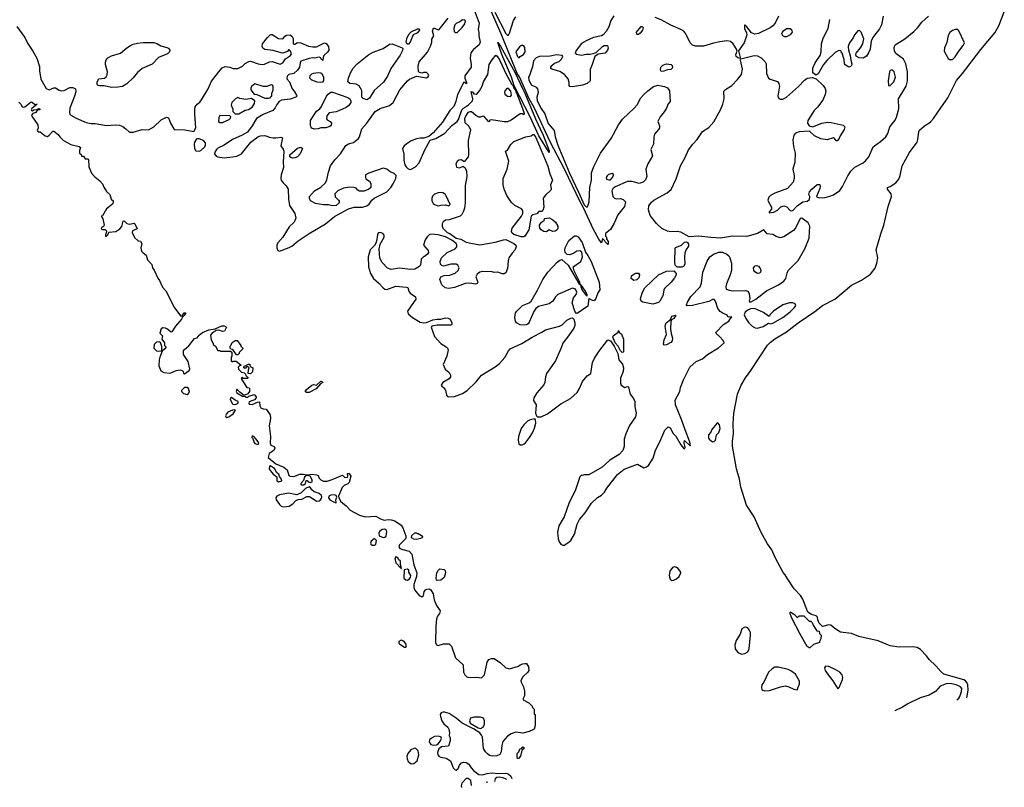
# Model space of a CAD drawing. Extents: x 2219101 to 2444320, y 201258 to 358766.
# Tile 66 of 256: x 2292008 to 2302919, y 213870 to 222372. Entities that reach past the tile are written whole.
import ezdxf

# ---------------------------------------------------------------- set-up
doc = ezdxf.new("R2010")
doc.units = 0

msp = doc.modelspace()

# ---------------------------------------------------------------- linework, layer by layer
at = {"layer": '0CON10XD'}
for points in [[(2297045, 222483), (2297098, 222335), (2297088, 222265), (2297097, 222235), (2297097, 222195), (2297110, 222125), (2297100, 222095), (2297037, 222043), (2297006, 222004), (2297000, 221945), (2297011, 221875), (2297010, 221845), (2296941, 221749), (2296941, 221725), (2296959, 221675), (2296958, 221662), (2296936, 221676), (2296925, 221677), (2296908, 221635), (2296858, 221545), (2296842, 221465), (2296820, 221410), (2296774, 221366), (2296693, 221237), (2296591, 221119), (2296542, 221078), (2296485, 221060), (2296445, 221061), (2296405, 221052), (2296337, 221025), (2296268, 220975), (2296248, 220945), (2296264, 220884), (2296266, 220815), (2296276, 220766), (2296291, 220741), (2296312, 220722), (2296334, 220714), (2296345, 220716), (2296395, 220744), (2296435, 220786), (2296499, 220931), (2296555, 221038), (2296618, 221055), (2296720, 221115), (2296795, 221199), (2296857, 221245), (2296870, 221265), (2296908, 221375), (2296925, 221393), (2296980, 221430), (2297025, 221472), (2297028, 221495), (2297012, 221578), (2297025, 221572), (2297042, 221552), (2297065, 221546), (2297075, 221549), (2297104, 221586), (2297133, 221637), (2297149, 221685), (2297194, 221766), (2297212, 221875), (2297245, 221929), (2297285, 221978), (2297298, 221968), (2297330, 221920), (2297396, 221775), (2297463, 221655), (2297478, 221638), (2297483, 221615), (2297502, 221592), (2297505, 221570), (2297512, 221562), (2297580, 221390), (2297599, 221335), (2297595, 221320), (2297575, 221330), (2297555, 221329), (2297455, 221258), (2297415, 221240), (2297375, 221240), (2297235, 221263), (2297219, 221261), (2297205, 221242), (2297155, 221299), (2297135, 221303), (2297115, 221292), (2297094, 221294), (2297061, 221312), (2297015, 221353), (2296995, 221353), (2296975, 221343), (2296947, 221305), (2296937, 221275), (2296942, 221235), (2296985, 221192), (2297004, 221154), (2296979, 221035), (2296982, 220875), (2296977, 220855), (2296938, 220802), (2296925, 220800), (2296905, 220820), (2296875, 220818), (2296855, 220802), (2296840, 220775), (2296847, 220737), (2296883, 220733), (2296913, 220747), (2296927, 220747), (2296945, 220730), (2296958, 220695), (2296961, 220635), (2296943, 220535), (2296946, 220344), (2296938, 220285), (2296925, 220252), (2296908, 220215), (2296890, 220195), (2296766, 220154), (2296725, 220150), (2296702, 220135), (2296688, 220112), (2296688, 220085), (2296698, 220065), (2296745, 220017), (2296775, 220004), (2296843, 219953), (2296895, 219940), (2296955, 219909), (2297006, 219896), (2297105, 219878), (2297275, 219908), (2297370, 219935), (2297395, 219936), (2297485, 219892), (2297504, 219874), (2297510, 219855), (2297495, 219818), (2297464, 219786), (2297430, 219735), (2297419, 219701), (2297414, 219615), (2297395, 219568), (2297375, 219558), (2297355, 219558), (2297305, 219577), (2297265, 219571), (2297242, 219578), (2297135, 219583), (2297105, 219576), (2297077, 219555), (2297063, 219525), (2297083, 219465), (2297078, 219452), (2297055, 219442), (2297019, 219449), (2296984, 219454), (2296945, 219452), (2296825, 219405), (2296765, 219395), (2296723, 219403), (2296686, 219435), (2296664, 219495), (2296675, 219523), (2296712, 219538), (2296775, 219544), (2296834, 219566), (2296867, 219595), (2296878, 219625), (2296863, 219653), (2296843, 219663), (2296785, 219664), (2296705, 219644), (2296685, 219650), (2296670, 219665), (2296666, 219695), (2296683, 219735), (2296745, 219794), (2296832, 219835), (2296852, 219855), (2296852, 219875), (2296843, 219893), (2296795, 219932), (2296725, 219967), (2296645, 219989), (2296565, 219998), (2296545, 219990), (2296522, 219968), (2296500, 219935), (2296482, 219875), (2296536, 219816), (2296538, 219795), (2296526, 219774), (2296495, 219750), (2296485, 219750), (2296455, 219720), (2296448, 219655), (2296432, 219635), (2296385, 219610), (2296340, 219605), (2296215, 219619), (2296125, 219607), (2296085, 219622), (2296025, 219684), (2296000, 219730), (2295991, 219835), (2296002, 219885), (2296048, 219965), (2296048, 219985), (2296032, 220005), (2296005, 220017), (2295985, 220012), (2295973, 219997), (2295967, 219935), (2295954, 219896), (2295939, 219871), (2295890, 219825), (2295868, 219745), (2295874, 219635), (2295895, 219560), (2295927, 219507), (2295986, 219455), (2296035, 219401), (2296055, 219386), (2296075, 219384), (2296175, 219420), (2296295, 219410), (2296308, 219405), (2296320, 219365), (2296335, 219343), (2296394, 219304), (2296398, 219275), (2296338, 219192), (2296304, 219145), (2296311, 219115), (2296360, 219075), (2296445, 219022), (2296485, 219014), (2296515, 219017), (2296587, 219047), (2296634, 219056), (2296675, 219056), (2296725, 219069), (2296756, 219066), (2296778, 219055), (2296798, 219015), (2296798, 218995), (2296785, 218988), (2296635, 218989), (2296574, 218976), (2296568, 218965), (2296603, 218863), (2296675, 218786), (2296735, 218750), (2296750, 218735), (2296756, 218716), (2296740, 218645), (2296699, 218555), (2296721, 218501), (2296767, 218465), (2296782, 218435), (2296782, 218415), (2296766, 218394), (2296697, 218353), (2296680, 218325), (2296684, 218314), (2296705, 218298), (2296725, 218268), (2296737, 218215), (2296749, 218199), (2296764, 218194), (2296825, 218198), (2296915, 218232), (2296965, 218265), (2297065, 218360), (2297124, 218436), (2297275, 218527), (2297325, 218565), (2297385, 218632), (2297424, 218705), (2297443, 218727), (2297573, 218785), (2297685, 218856), (2297795, 218910), (2297835, 218937), (2297991, 218979), (2298018, 218992), (2298072, 219045), (2298115, 219068), (2298135, 219070), (2298147, 219057), (2298160, 219015), (2298158, 218985), (2298148, 218955), (2298091, 218869), (2298025, 218788), (2298007, 218737), (2297944, 218595), (2297846, 218455), (2297834, 218415), (2297828, 218355), (2297815, 218328), (2297740, 218240), (2297707, 218185), (2297702, 218155), (2297730, 218105), (2297724, 218014), (2297733, 217983), (2297745, 217972), (2297785, 217974), (2297855, 218005), (2298004, 218116), (2298110, 218175), (2298187, 218243), (2298213, 218287), (2298245, 218366), (2298295, 218427), (2298338, 218455), (2298356, 218575), (2298373, 218615), (2298425, 218699), (2298525, 218827), (2298554, 218815), (2298596, 218756), (2298636, 218676), (2298648, 218605), (2298686, 218556), (2298700, 218515), (2298696, 218475), (2298667, 218403), (2298666, 218346), (2298672, 218325), (2298715, 218298), (2298745, 218310), (2298756, 218306), (2298774, 218225), (2298811, 218175), (2298824, 218145), (2298824, 218084), (2298841, 218015), (2298831, 217975), (2298765, 217877), (2298724, 217786), (2298706, 217725), (2298706, 217644), (2298690, 217600), (2298652, 217558), (2298549, 217495), (2298463, 217417), (2298315, 217331), (2298265, 217330), (2298245, 217322), (2298235, 217328), (2298215, 217310), (2298164, 217155), (2298096, 217024), (2298043, 216867), (2297984, 216765), (2297969, 216695), (2297974, 216624), (2297985, 216590), (2298005, 216564), (2298025, 216551), (2298045, 216554), (2298099, 216591), (2298116, 216605), (2298156, 216674), (2298187, 216785), (2298212, 216835), (2298275, 216909), (2298345, 217016), (2298411, 217079), (2298454, 217106), (2298489, 217141), (2298516, 217184), (2298634, 217335), (2298705, 217394), (2298855, 217451), (2298925, 217410), (2298955, 217419), (2298975, 217436), (2299028, 217515), (2299054, 217605), (2299101, 217695), (2299158, 217825), (2299195, 217864), (2299215, 217850), (2299249, 217789), (2299278, 217758), (2299335, 217663), (2299365, 217628), (2299375, 217620), (2299382, 217635), (2299373, 217687), (2299375, 217710), (2299438, 217652), (2299442, 217665), (2299431, 217705), (2299381, 217831), (2299342, 217945), (2299275, 218105), (2299270, 218160), (2299324, 218256), (2299332, 218298), (2299363, 218385), (2299433, 218525), (2299504, 218586), (2299575, 218615), (2299629, 218665), (2299751, 218739), (2299813, 218795), (2299805, 218819), (2299764, 218864), (2299727, 218895), (2299723, 218907), (2299808, 218995), (2299865, 219033), (2299890, 219070), (2299900, 219075), (2299895, 219080), (2299859, 219079), (2299843, 219105), (2299805, 219118), (2299770, 219140), (2299744, 219174), (2299720, 219255), (2299705, 219272), (2299685, 219272), (2299645, 219251), (2299465, 219206), (2299405, 219202), (2299398, 219215), (2299407, 219245), (2299444, 219305), (2299548, 219412), (2299564, 219455), (2299579, 219575), (2299625, 219697), (2299655, 219744), (2299695, 219774), (2299755, 219796), (2299795, 219796), (2299843, 219775), (2299867, 219755), (2299879, 219735), (2299894, 219675), (2299894, 219595), (2299881, 219545), (2299841, 219445), (2299833, 219415), (2299837, 219387), (2299870, 219375), (2299915, 219370), (2300053, 219373), (2300080, 219360), (2300093, 219337)], [(2298525, 219882), (2298495, 219910), (2298490, 219925), (2298465, 219950), (2298455, 219900), (2298425, 219940), (2298365, 220048), (2298257, 220287), (2298215, 220362), (2298049, 220709), (2297888, 221018), (2297708, 221398), (2297652, 221495), (2297545, 221738), (2297522, 221775), (2297344, 222215), (2297181, 222585)], [(2296560, 222080), (2296576, 222125), (2296576, 222155), (2296597, 222193), (2296583, 222245), (2296595, 222277), (2296605, 222280), (2296645, 222259), (2296658, 222262), (2296755, 222388)], [(2296835, 222230), (2296855, 222232), (2296912, 222285), (2296940, 222325), (2296948, 222358), (2296938, 222368), (2296915, 222370), (2296885, 222348), (2296845, 222330), (2296830, 222315), (2296818, 222275), (2296823, 222243), (2296835, 222230)], [(2297274, 222454), (2297395, 222220), (2297415, 222199), (2297425, 222201), (2297437, 222223), (2297481, 222365), (2297507, 222403)], [(2298590, 222415), (2298560, 222365), (2298536, 222294), (2298505, 222243), (2298474, 222206), (2298455, 222193), (2298365, 222176), (2298285, 222139), (2298235, 222108), (2298175, 222032), (2298162, 222005), (2298175, 221992), (2298235, 221981), (2298285, 221991), (2298331, 221989), (2298362, 221998), (2298395, 222010), (2298465, 222077), (2298485, 222087), (2298520, 222085), (2298530, 222055), (2298522, 222035), (2298495, 222002), (2298418, 221992), (2298380, 221965), (2298353, 221875), (2298328, 221822), (2298330, 221695), (2298295, 221667), (2298245, 221646), (2298135, 221629), (2298105, 221633), (2298097, 221645), (2298098, 221675), (2298085, 221717), (2298046, 221765), (2297995, 221799), (2297905, 221824), (2297895, 221833), (2297893, 221847), (2297905, 221866), (2297935, 221889), (2297985, 221910), (2298012, 221935), (2298028, 221965), (2298020, 221975), (2297955, 221982), (2297885, 221970), (2297768, 221965), (2297731, 221949), (2297702, 221915), (2297690, 221855), (2297657, 221753), (2297647, 221735), (2297648, 221705), (2297675, 221651), (2297730, 221625), (2297746, 221605), (2297752, 221565), (2297737, 221513), (2297743, 221473), (2297785, 221389), (2297828, 221328), (2297865, 221222), (2297930, 221145), (2297940, 221075), (2297971, 220981), (2298101, 220671), (2298201, 220461), (2298262, 220322), (2298285, 220298), (2298299, 220301), (2298317, 220355), (2298326, 220515), (2298344, 220594), (2298346, 220675), (2298370, 220745), (2298443, 220895), (2298562, 221055), (2298645, 221206), (2298689, 221271), (2298818, 221392), (2298849, 221431), (2298891, 221505), (2298925, 221544), (2298968, 221585), (2299033, 221633), (2299078, 221648), (2299155, 221632), (2299186, 221616), (2299208, 221585), (2299217, 221465), (2299195, 221440), (2299176, 221394), (2299149, 221351), (2299105, 221298), (2299080, 221245), (2299097, 221195), (2299098, 221175), (2299088, 221155), (2299043, 221105), (2299034, 221076), (2299030, 220995), (2299002, 220935), (2299022, 220865), (2298967, 220775), (2298947, 220715), (2298957, 220635), (2298941, 220599), (2298915, 220573), (2298871, 220559), (2298795, 220581), (2298745, 220579), (2298605, 220522), (2298581, 220499), (2298568, 220475), (2298582, 220415), (2298600, 220395), (2298617, 220387), (2298665, 220390), (2298695, 220382), (2298722, 220355), (2298709, 220305), (2298635, 220212), (2298595, 220120), (2298555, 220050), (2298500, 220005), (2298500, 219975), (2298510, 219965), (2298510, 219945), (2298530, 219915), (2298530, 219885), (2298525, 219882)], [(2300093, 219337), (2300099, 219285), (2300091, 219255), (2300095, 219248), (2300115, 219249), (2300165, 219276), (2300282, 219368), (2300415, 219435), (2300477, 219475), (2300499, 219505), (2300511, 219565), (2300525, 219594), (2300636, 219705), (2300710, 219835), (2300756, 219954), (2300762, 220085), (2300745, 220121), (2300675, 220175), (2300655, 220172), (2300604, 220065), (2300582, 220038), (2300474, 219966), (2300435, 219955), (2300390, 219970), (2300355, 219992), (2300291, 220001), (2300255, 220043), (2300185, 220004), (2300065, 219972), (2299905, 219976), (2299775, 219951), (2299665, 219958), (2299534, 219976), (2299427, 219967), (2299335, 220020), (2299295, 220026), (2299225, 220023), (2299185, 220031), (2299125, 220058), (2299064, 220114), (2298996, 220205), (2298976, 220265), (2298981, 220309), (2299010, 220350), (2299036, 220374), (2299094, 220406), (2299184, 220455), (2299227, 220493), (2299282, 220608), (2299330, 220755), (2299383, 220845), (2299421, 220929), (2299468, 220995), (2299516, 221045), (2299574, 221135), (2299645, 221177), (2299699, 221241), (2299775, 221374), (2299800, 221435), (2299814, 221495), (2299810, 221580), (2299830, 221600), (2299898, 221645), (2299961, 221709), (2300005, 221766), (2300017, 221825), (2299997, 221925), (2300000, 221940), (2300147, 221977), (2300185, 221973), (2300225, 221951), (2300270, 221905), (2300280, 221885), (2300285, 221775), (2300305, 221726), (2300325, 221712), (2300405, 221686), (2300422, 221665), (2300427, 221635), (2300409, 221525), (2300420, 221500), (2300435, 221492), (2300465, 221492), (2300505, 221514), (2300638, 221632), (2300705, 221702), (2300735, 221724), (2300793, 221733), (2300835, 221718), (2300913, 221643), (2300935, 221611), (2300941, 221585), (2300935, 221545), (2300908, 221482), (2300847, 221403), (2300812, 221365), (2300743, 221257), (2300739, 221225), (2300755, 221198), (2300795, 221184), (2300898, 221225), (2300964, 221236), (2301002, 221232), (2301132, 221205), (2301150, 221185), (2301146, 221155), (2301100, 221085), (2301088, 221055), (2301065, 221032), (2301055, 221030), (2301038, 221058), (2301025, 221062), (2300955, 221042), (2300885, 221051), (2300817, 221087), (2300759, 221139), (2300645, 221129), (2300605, 221115), (2300585, 221092), (2300577, 221043), (2300584, 220966), (2300603, 220895), (2300596, 220794), (2300574, 220715), (2300589, 220645), (2300589, 220615), (2300578, 220572), (2300518, 220502), (2300375, 220452), (2300327, 220425), (2300309, 220405), (2300300, 220375), (2300304, 220355), (2300340, 220295), (2300338, 220275), (2300313, 220245), (2300313, 220233), (2300365, 220240), (2300405, 220264), (2300442, 220298), (2300475, 220309), (2300508, 220298), (2300545, 220258), (2300565, 220255), (2300575, 220260), (2300625, 220311), (2300686, 220354), (2300735, 220364), (2300759, 220381), (2300762, 220415), (2300753, 220435), (2300760, 220465), (2300785, 220496), (2300845, 220546), (2300875, 220548), (2300879, 220525), (2300875, 220502), (2300838, 220415), (2300846, 220406), (2300875, 220399), (2300935, 220402), (2300985, 220416), (2301025, 220434), (2301098, 220482), (2301126, 220526), (2301185, 220644), (2301218, 220695), (2301263, 220737), (2301355, 220785), (2301382, 220808), (2301416, 220854), (2301467, 220965), (2301548, 221022), (2301605, 221075), (2301627, 221113), (2301652, 221185), (2301710, 221260), (2301726, 221294), (2301749, 221385), (2301748, 221495), (2301830, 221635), (2301845, 221695), (2301845, 221795), (2301827, 221885), (2301800, 221935), (2301747, 221975), (2301718, 221998), (2301701, 222025), (2301697, 222065), (2301708, 222095), (2301815, 222159), (2301918, 222242), (2301958, 222282), (2302005, 222346), (2302077, 222413)], [(2300415, 222411), (2300378, 222335), (2300355, 222304), (2300325, 222281), (2300195, 222221), (2300155, 222213), (2300116, 222226), (2300065, 222292), (2300045, 222312), (2300040, 222310), (2300041, 222275), (2300063, 222225), (2300064, 222204), (2300036, 222115), (2299973, 222027), (2299992, 221955), (2299988, 221942), (2299965, 221948), (2299947, 221965), (2299944, 221985), (2299958, 222025), (2299951, 222045), (2299913, 222105), (2299885, 222131), (2299845, 222138), (2299765, 222126), (2299695, 222112), (2299585, 222078), (2299495, 222080), (2299465, 222091), (2299438, 222115), (2299389, 222215), (2299366, 222245), (2299335, 222265), (2299225, 222313), (2299115, 222371), (2299048, 222395)], [(2302502, 214861), (2302518, 214945), (2302514, 215005), (2302502, 215032), (2302489, 215049), (2302471, 215061), (2302250, 215125), (2302215, 215153), (2302160, 215215), (2302085, 215285), (2302055, 215325), (2301990, 215395), (2301955, 215418), (2301903, 215427), (2301755, 215422), (2301655, 215437), (2301522, 215492), (2301305, 215541), (2301225, 215574), (2301105, 215589), (2301040, 215630), (2300995, 215668), (2300975, 215670), (2300905, 215650), (2300869, 215689), (2300852, 215725), (2300847, 215755), (2300835, 215768), (2300784, 215784), (2300740, 215810), (2300686, 215954), (2300659, 215995), (2300590, 216070), (2300512, 216185), (2300492, 216225), (2300470, 216250), (2300379, 216415), (2300341, 216501), (2300296, 216566), (2300223, 216693), (2300147, 216867), (2300062, 216995), (2299999, 217195), (2299985, 217285), (2299952, 217398), (2299908, 217648), (2299905, 217705), (2299917, 217785), (2299913, 217895), (2299921, 218015), (2299961, 218225), (2300004, 218325), (2300050, 218405), (2300111, 218485), (2300295, 218768), (2300323, 218797), (2300375, 218836), (2300450, 218880), (2300506, 218914), (2300635, 219015), (2300821, 219139), (2300905, 219207), (2301042, 219278), (2301225, 219432), (2301335, 219488), (2301435, 219554), (2301488, 219622), (2301508, 219675), (2301516, 219735), (2301497, 219825), (2301552, 220002), (2301582, 220095), (2301632, 220305), (2301669, 220415), (2301665, 220445), (2301626, 220495), (2301623, 220515), (2301655, 220526), (2301715, 220566), (2301749, 220605), (2301764, 220645), (2301787, 220755), (2301870, 220900), (2301953, 221017), (2301962, 221045), (2301971, 221129), (2301980, 221150), (2302033, 221197), (2302083, 221225), (2302106, 221245), (2302135, 221277), (2302214, 221395), (2302293, 221507), (2302390, 221700), (2302455, 221775), (2302659, 222041), (2302813, 222227), (2302857, 222305), (2302919, 222461)], [(2301578, 222412), (2301558, 222315), (2301535, 222271), (2301469, 222185), (2301442, 222138), (2301431, 222045), (2301415, 222005), (2301390, 221970), (2301355, 221947), (2301310, 221950), (2301279, 221969), (2301272, 221985), (2301278, 222002), (2301325, 222060), (2301352, 222105), (2301362, 222162), (2301333, 222235), (2301315, 222252), (2301295, 222248), (2301260, 222205), (2301245, 222172), (2301204, 222116), (2301190, 222075), (2301194, 222034), (2301212, 221975), (2301218, 221925), (2301230, 221885), (2301227, 221865), (2301215, 221852), (2301195, 221848), (2301155, 221872), (2301148, 221885), (2301143, 221933), (2301122, 222002), (2301110, 222015), (2301108, 222028), (2301085, 222030), (2301045, 222008), (2300955, 221924), (2300914, 221876), (2300855, 221772), (2300835, 221758), (2300825, 221760), (2300798, 221785), (2300798, 221835), (2300822, 221895), (2300880, 221975), (2300889, 222015), (2300893, 222105), (2300912, 222168), (2300967, 222273), (2300986, 222375)], [(2291975, 222296), (2292064, 222175), (2292093, 222113), (2292155, 222025), (2292196, 221945), (2292228, 221855), (2292227, 221805), (2292243, 221713), (2292300, 221610), (2292335, 221595), (2292385, 221616), (2292405, 221617), (2292445, 221590), (2292475, 221583), (2292501, 221589), (2292565, 221620), (2292595, 221622), (2292625, 221608), (2292628, 221575), (2292616, 221525), (2292564, 221394), (2292559, 221345), (2292564, 221325), (2292574, 221314), (2292635, 221280), (2292745, 221234), (2292795, 221222), (2292845, 221224), (2292971, 221201), (2293065, 221208), (2293115, 221204), (2293151, 221191), (2293185, 221163), (2293225, 221127), (2293267, 221127), (2293365, 221156), (2293435, 221154), (2293496, 221184), (2293576, 221264), (2293635, 221293), (2293658, 221285), (2293679, 221225), (2293714, 221164), (2293726, 221156), (2293836, 221154), (2293936, 221134), (2293959, 221175), (2293948, 221325), (2293948, 221375), (2293954, 221406), (2293974, 221435), (2294003, 221457), (2294024, 221485), (2294095, 221607), (2294135, 221690), (2294228, 221815), (2294252, 221838), (2294285, 221853), (2294335, 221847), (2294375, 221832), (2294425, 221833), (2294475, 221858), (2294505, 221888), (2294548, 221908), (2294565, 221913), (2294650, 221885), (2294695, 221877), (2294722, 221878), (2294775, 221907), (2294805, 221910), (2294895, 221880), (2294925, 221893), (2294955, 221938), (2295010, 221975), (2295018, 221995), (2295010, 222025), (2294995, 222040), (2294985, 222040), (2294975, 222020), (2294925, 222003), (2294906, 222004), (2294815, 222030), (2294725, 222041), (2294702, 222055), (2294693, 222075), (2294700, 222105), (2294753, 222175), (2294784, 222206), (2294795, 222208), (2294805, 222207), (2294874, 222164), (2294915, 222160), (2294927, 222163), (2294945, 222188), (2294965, 222200), (2295005, 222203), (2295028, 222185), (2295038, 222165), (2295040, 222105), (2295045, 222100), (2295055, 222100), (2295085, 222118), (2295123, 222117), (2295208, 222078), (2295255, 222071), (2295295, 222072), (2295385, 222117), (2295405, 222110), (2295431, 222075), (2295433, 222035), (2295419, 222011), (2295378, 221975), (2295370, 221955), (2295368, 221922), (2295350, 221935), (2295345, 221950), (2295325, 221958), (2295275, 221946), (2295255, 221948), (2295215, 221944), (2295125, 221912), (2295114, 221896), (2295108, 221845), (2295085, 221814), (2295045, 221777), (2294990, 221765), (2294973, 221747), (2294968, 221718), (2294998, 221685), (2295028, 221605), (2295051, 221581), (2295077, 221537), (2295078, 221525), (2295068, 221515), (2295005, 221492), (2294908, 221482), (2294883, 221467), (2294856, 221434), (2294839, 221395), (2294813, 221367), (2294707, 221323), (2294632, 221278), (2294584, 221195), (2294532, 221128), (2294473, 221093), (2294366, 221045), (2294275, 220981), (2294202, 220948), (2294190, 220935), (2294170, 220905), (2294168, 220885), (2294185, 220862), (2294202, 220852), (2294275, 220842), (2294365, 220853), (2294415, 220859), (2294465, 220886), (2294568, 221015), (2294645, 221076), (2294675, 221086), (2294725, 221090), (2294775, 221071), (2294815, 221064), (2294847, 221063), (2294902, 221072), (2294920, 221065), (2294902, 220975), (2294928, 220938), (2294933, 220915), (2294926, 220794), (2294930, 220735), (2294904, 220655), (2294902, 220615), (2294906, 220596), (2294927, 220565), (2294962, 220532), (2294983, 220495), (2294986, 220384), (2294999, 220315), (2295055, 220227), (2295066, 220175), (2295049, 220131), (2294995, 220078), (2294922, 219965), (2294870, 219900), (2294858, 219875), (2294858, 219845), (2294870, 219815), (2294885, 219807), (2294995, 219848), (2295025, 219864), (2295095, 219923), (2295214, 220005), (2295395, 220111), (2295496, 220194), (2295653, 220277), (2295715, 220294), (2295806, 220294), (2295855, 220310), (2295880, 220330), (2295910, 220375), (2295936, 220394), (2296075, 220464), (2296121, 220515), (2296146, 220555), (2296176, 220615), (2296180, 220645), (2296158, 220668), (2296115, 220687), (2296075, 220717), (2296035, 220727), (2295875, 220672), (2295840, 220655), (2295838, 220625), (2295845, 220610), (2295883, 220583), (2295899, 220559), (2295900, 220515), (2295876, 220494), (2295826, 220474), (2295775, 220474), (2295755, 220483), (2295735, 220507), (2295715, 220513), (2295665, 220516), (2295595, 220508), (2295533, 220477), (2295501, 220445), (2295505, 220410), (2295542, 220375), (2295547, 220363), (2295547, 220345), (2295516, 220314), (2295475, 220309), (2295431, 220321), (2295375, 220322), (2295285, 220336), (2295231, 220365), (2295218, 220395), (2295221, 220415), (2295274, 220475), (2295345, 220516), (2295396, 220564), (2295413, 220597), (2295428, 220685), (2295453, 220755), (2295499, 220821), (2295562, 220888), (2295621, 220979), (2295652, 220998), (2295707, 221013), (2295762, 221055), (2295774, 221076), (2295799, 221165), (2295855, 221226), (2295948, 221355), (2296002, 221388), (2296107, 221423), (2296146, 221454), (2296222, 221595), (2296305, 221696), (2296327, 221713), (2296405, 221748), (2296515, 221730), (2296535, 221742), (2296540, 221755), (2296535, 221770), (2296515, 221788), (2296485, 221788), (2296465, 221780), (2296437, 221787), (2296428, 221798), (2296423, 221857), (2296434, 221906), (2296527, 222013), (2296560, 222080)], [(2296315, 222102), (2296302, 222102), (2296292, 222125), (2296302, 222175), (2296322, 222215), (2296345, 222238), (2296415, 222272), (2296435, 222270), (2296438, 222255), (2296415, 222228), (2296367, 222203), (2296335, 222122), (2296315, 222102)], [(2298865, 222210), (2298845, 222210), (2298843, 222235), (2298894, 222296), (2298907, 222297), (2298917, 222285), (2298909, 222255), (2298885, 222223), (2298865, 222210)], [(2300505, 222181), (2300485, 222182), (2300464, 222195), (2300454, 222215), (2300460, 222235), (2300475, 222254), (2300505, 222274), (2300545, 222276), (2300561, 222265), (2300568, 222235), (2300544, 222205), (2300505, 222181)], [(2302315, 221930), (2302345, 221933), (2302375, 221961), (2302414, 222025), (2302464, 222085), (2302477, 222115), (2302415, 222250), (2302402, 222262), (2302375, 222263), (2302345, 222254), (2302315, 222230), (2302295, 222197), (2302281, 222119), (2302255, 222060), (2302254, 222025), (2302295, 221942), (2302315, 221930)], [(2293025, 221623), (2292945, 221640), (2292895, 221639), (2292877, 221645), (2292868, 221655), (2292868, 221685), (2292885, 221719), (2292946, 221724), (2292965, 221740), (2292977, 221763), (2292979, 221795), (2292958, 221875), (2292957, 221903), (2292965, 221926), (2292985, 221948), (2293025, 221971), (2293125, 222003), (2293195, 222061), (2293235, 222086), (2293265, 222101), (2293315, 222114), (2293375, 222121), (2293495, 222118), (2293528, 222108), (2293571, 222081), (2293638, 222065), (2293657, 222055), (2293670, 222035), (2293666, 222015), (2293646, 221995), (2293547, 221953), (2293475, 221881), (2293365, 221833), (2293312, 221788), (2293265, 221729), (2293195, 221663), (2293146, 221634), (2293095, 221624), (2293025, 221623)], [(2295855, 221483), (2295815, 221501), (2295801, 221515), (2295798, 221588), (2295770, 221640), (2295735, 221659), (2295665, 221666), (2295643, 221683), (2295650, 221725), (2295674, 221785), (2295704, 221835), (2295747, 221883), (2295875, 221986), (2295925, 222013), (2296035, 222052), (2296105, 222102), (2296135, 222103), (2296245, 222060), (2296252, 222052), (2296249, 222031), (2296225, 221978), (2296120, 221830), (2296084, 221745), (2296041, 221679), (2295935, 221587), (2295885, 221502), (2295855, 221483)], [(2297875, 220900), (2297761, 221085), (2297665, 221298), (2297488, 221638), (2297456, 221735), (2297350, 221985), (2297305, 222120), (2297335, 222078), (2297498, 221785), (2297579, 221609), (2297607, 221557), (2297724, 221275), (2297809, 221095), (2297875, 220920), (2297875, 220900)], [(2297545, 221952), (2297554, 221966), (2297590, 221985), (2297611, 222015), (2297606, 222065), (2297595, 222082), (2297585, 222087), (2297570, 222085), (2297545, 222070), (2297507, 222015), (2297525, 221963), (2297535, 221953), (2297545, 221952)], [(2299118, 221798), (2299108, 221815), (2299114, 221845), (2299135, 221870), (2299175, 221882), (2299226, 221876), (2299240, 221865), (2299242, 221838), (2299225, 221820), (2299185, 221818), (2299145, 221802), (2299118, 221798)], [(2295345, 221676), (2295305, 221679), (2295245, 221702), (2295224, 221725), (2295226, 221755), (2295245, 221774), (2295265, 221780), (2295315, 221788), (2295344, 221784), (2295356, 221775), (2295376, 221735), (2295375, 221700), (2295365, 221681), (2295345, 221676)], [(2301645, 221638), (2301655, 221643), (2301696, 221684), (2301714, 221735), (2301698, 221795), (2301675, 221816), (2301655, 221810), (2301648, 221795), (2301631, 221695), (2301634, 221644), (2301645, 221638)], [(2294765, 221503), (2294785, 221508), (2294802, 221528), (2294802, 221555), (2294818, 221595), (2294818, 221635), (2294808, 221648), (2294795, 221650), (2294745, 221633), (2294705, 221632), (2294615, 221660), (2294577, 221633), (2294568, 221615), (2294568, 221595), (2294605, 221548), (2294635, 221542), (2294725, 221503), (2294765, 221503)], [(2297445, 221522), (2297459, 221535), (2297449, 221579), (2297425, 221609), (2297405, 221609), (2297384, 221585), (2297380, 221565), (2297385, 221548), (2297414, 221524), (2297445, 221522)], [(2294435, 221330), (2294505, 221370), (2294545, 221378), (2294585, 221402), (2294610, 221445), (2294612, 221475), (2294575, 221498), (2294515, 221490), (2294448, 221498), (2294425, 221510), (2294400, 221495), (2294360, 221455), (2294352, 221425), (2294368, 221382), (2294370, 221355), (2294395, 221330), (2294435, 221330)], [(2295275, 221160), (2295241, 221171), (2295229, 221199), (2295232, 221255), (2295295, 221360), (2295334, 221386), (2295351, 221409), (2295408, 221525), (2295425, 221547), (2295455, 221569), (2295475, 221569), (2295645, 221509), (2295666, 221496), (2295676, 221475), (2295676, 221455), (2295655, 221420), (2295625, 221399), (2295550, 221365), (2295515, 221352), (2295439, 221341), (2295412, 221308), (2295408, 221275), (2295414, 221264), (2295448, 221245), (2295462, 221225), (2295459, 221201), (2295445, 221190), (2295400, 221175), (2295345, 221174), (2295315, 221164), (2295275, 221160)], [(2291999, 221459), (2292025, 221432), (2292031, 221411), (2292045, 221404), (2292065, 221408), (2292135, 221462), (2292145, 221460), (2292175, 221432), (2292202, 221435), (2292143, 221387), (2292134, 221375), (2292137, 221367), (2292145, 221363), (2292165, 221374), (2292202, 221378), (2292215, 221388), (2292232, 221385), (2292230, 221375), (2292205, 221372), (2292185, 221346), (2292155, 221333), (2292140, 221315), (2292142, 221302), (2292207, 221207), (2292212, 221175), (2292202, 221145), (2292212, 221132), (2292235, 221130), (2292290, 221085), (2292315, 221080), (2292336, 221094), (2292374, 221136), (2292385, 221136), (2292435, 221100), (2292453, 221073), (2292495, 221036), (2292575, 220990), (2292665, 220968), (2292680, 220955), (2292670, 220925), (2292670, 220895), (2292688, 220878), (2292692, 220862), (2292715, 220860), (2292735, 220830), (2292765, 220832), (2292772, 220825), (2292774, 220744), (2292805, 220672), (2292840, 220630), (2292895, 220589), (2292926, 220555), (2292939, 220519), (2292971, 220471), (2293007, 220435), (2293022, 220385), (2293042, 220365), (2293042, 220345), (2293035, 220330), (2292971, 220279), (2292925, 220200), (2292910, 220195), (2292928, 220165), (2292942, 220095), (2292938, 220082), (2292915, 220070), (2292912, 220055), (2292925, 220048), (2292955, 220050), (2292970, 220035), (2292958, 219985), (2292960, 219975), (2292970, 219975), (2292985, 219990), (2292995, 220020), (2293072, 220028), (2293116, 220054), (2293140, 220080), (2293155, 220142), (2293165, 220143), (2293195, 220116), (2293223, 220107), (2293275, 220120), (2293285, 220112), (2293310, 220055), (2293256, 220034), (2293254, 220015), (2293280, 219960), (2293322, 219922), (2293345, 219918), (2293360, 219895), (2293351, 219845), (2293359, 219809), (2293375, 219790), (2293408, 219765), (2293423, 219713), (2293471, 219661), (2293479, 219625), (2293498, 219598), (2293539, 219509), (2293558, 219485), (2293591, 219411), (2293628, 219368), (2293722, 219182), (2293795, 219087), (2293809, 219091), (2293814, 219105), (2293832, 219125), (2293847, 219127), (2293830, 219095), (2293811, 219079), (2293801, 219055), (2293735, 218978), (2293694, 218916), (2293685, 218912), (2293675, 218917), (2293645, 218945), (2293625, 218954), (2293595, 218960), (2293575, 218950), (2293561, 218901), (2293590, 218870), (2293584, 218834), (2293612, 218795), (2293612, 218762), (2293630, 218745), (2293617, 218725), (2293588, 218702), (2293561, 218635), (2293552, 218605), (2293551, 218539), (2293573, 218483), (2293605, 218464), (2293675, 218459), (2293742, 218488), (2293784, 218494), (2293808, 218485), (2293818, 218475), (2293822, 218452), (2293835, 218450), (2293885, 218488), (2293893, 218505), (2293874, 218585), (2293824, 218665), (2293824, 218705), (2293835, 218721), (2293881, 218759), (2293945, 218840), (2293975, 218850), (2293995, 218877), (2294033, 218907), (2294103, 218937), (2294175, 218950), (2294248, 218982), (2294275, 218982), (2294300, 218965), (2294278, 218922), (2294255, 218920), (2294215, 218932), (2294185, 218930), (2294141, 218899), (2294123, 218877), (2294128, 218825), (2294150, 218785), (2294150, 218775), (2294176, 218756), (2294205, 218710), (2294225, 218710), (2294235, 218700), (2294345, 218700), (2294358, 218688), (2294360, 218645), (2294350, 218635), (2294352, 218592), (2294365, 218582), (2294375, 218590), (2294405, 218590), (2294458, 218548), (2294458, 218542), (2294442, 218538), (2294430, 218525), (2294432, 218502), (2294465, 218470), (2294495, 218460), (2294510, 218445), (2294512, 218432), (2294540, 218405), (2294535, 218400), (2294485, 218400), (2294475, 218408), (2294463, 218397), (2294510, 218320), (2294525, 218300), (2294550, 218295), (2294556, 218286), (2294554, 218255), (2294535, 218227), (2294495, 218210), (2294447, 218247), (2294415, 218280), (2294408, 218255), (2294415, 218240), (2294475, 218202), (2294505, 218200), (2294515, 218190), (2294535, 218190), (2294548, 218202), (2294605, 218220), (2294630, 218195), (2294628, 218185), (2294609, 218161), (2294551, 218139), (2294548, 218125), (2294552, 218115), (2294585, 218111), (2294644, 218136), (2294665, 218138), (2294670, 218095), (2294680, 218075), (2294705, 218063), (2294739, 218059), (2294782, 217995), (2294787, 217955), (2294772, 217875), (2294787, 217755), (2294782, 217682), (2294791, 217661), (2294827, 217645), (2294836, 217625), (2294825, 217600), (2294774, 217566), (2294763, 217525), (2294845, 217452), (2294935, 217416), (2294955, 217402), (2294970, 217385), (2294991, 217325), (2295005, 217316), (2295045, 217312), (2295111, 217339), (2295150, 217340), (2295195, 217330), (2295247, 217337), (2295295, 217333), (2295315, 217322), (2295327, 217295), (2295346, 217276), (2295375, 217262), (2295415, 217260), (2295472, 217278), (2295585, 217327), (2295606, 217306), (2295639, 217301), (2295643, 217315), (2295640, 217345), (2295660, 217345), (2295677, 217315), (2295660, 217245), (2295645, 217231), (2295605, 217214), (2295580, 217190), (2295542, 217095), (2295546, 217075), (2295568, 217035), (2295625, 216989), (2295671, 216941), (2295774, 216884), (2295835, 216866), (2295955, 216872), (2296005, 216843), (2296045, 216830), (2296095, 216836), (2296125, 216833), (2296165, 216822), (2296235, 216773), (2296254, 216745), (2296288, 216655), (2296288, 216625), (2296218, 216555), (2296208, 216535), (2296220, 216515), (2296255, 216506), (2296324, 216484), (2296352, 216452), (2296374, 216335), (2296408, 216245), (2296404, 216205), (2296376, 216115), (2296376, 216085), (2296386, 216055), (2296433, 215995), (2296465, 215980), (2296482, 215995), (2296491, 216035), (2296505, 216057), (2296520, 216065), (2296545, 216067), (2296565, 216058), (2296591, 216015), (2296600, 215945), (2296627, 215885), (2296666, 215826), (2296660, 215795), (2296639, 215765), (2296628, 215735), (2296618, 215655), (2296616, 215476), (2296625, 215450), (2296645, 215442), (2296705, 215459), (2296768, 215458), (2296792, 215432), (2296836, 215306), (2296923, 215225), (2296926, 215145), (2296940, 215115), (2296963, 215095), (2296985, 215086), (2297075, 215091), (2297126, 215084), (2297160, 215115), (2297187, 215255), (2297208, 215285), (2297235, 215297), (2297266, 215296), (2297335, 215248), (2297394, 215194), (2297435, 215183), (2297535, 215212), (2297555, 215227), (2297585, 215237), (2297605, 215242), (2297625, 215240), (2297647, 215205), (2297648, 215165), (2297638, 215145), (2297583, 215095), (2297563, 215055), (2297564, 215035), (2297589, 214985), (2297602, 214935), (2297602, 214885), (2297588, 214855), (2297588, 214838), (2297650, 214805), (2297688, 214768), (2297690, 214755), (2297710, 214735), (2297710, 214685), (2297720, 214675), (2297720, 214555), (2297708, 214515), (2297655, 214489), (2297585, 214469), (2297505, 214482), (2297455, 214464), (2297414, 214436), (2297363, 214377), (2297349, 214335), (2297342, 214265), (2297327, 214233), (2297295, 214219), (2297245, 214214), (2297215, 214224), (2297192, 214242), (2297169, 214265), (2297149, 214299), (2297137, 214425), (2297127, 214447), (2297105, 214472), (2297038, 214518), (2296912, 214582), (2296846, 214636), (2296766, 214686), (2296715, 214704), (2296695, 214703), (2296678, 214695), (2296669, 214675), (2296670, 214655), (2296686, 214605), (2296709, 214575), (2296754, 214535), (2296763, 214515), (2296772, 214475), (2296768, 214445), (2296778, 214415), (2296777, 214385), (2296760, 214325), (2296682, 214318), (2296654, 214296), (2296636, 214255), (2296640, 214230), (2296655, 214213), (2296675, 214204), (2296735, 214194), (2296782, 214162), (2296810, 214085), (2296833, 214063), (2296845, 214060), (2296865, 214080), (2296882, 214115), (2296905, 214140), (2296925, 214148), (2296954, 214146), (2296985, 214128), (2297009, 214085), (2297036, 214056), (2297095, 214014), (2297135, 214008), (2297188, 214022), (2297245, 214029), (2297305, 214023), (2297394, 214026), (2297419, 214019), (2297452, 213995), (2297462, 213969)], [(2294255, 221232), (2294330, 221265), (2294345, 221280), (2294348, 221298), (2294335, 221308), (2294225, 221310), (2294214, 221286), (2294212, 221245), (2294225, 221232), (2294255, 221232)], [(2297565, 219967), (2297485, 219993), (2297466, 220006), (2297456, 220025), (2297464, 220065), (2297569, 220195), (2297582, 220225), (2297584, 220255), (2297567, 220277), (2297495, 220316), (2297459, 220349), (2297405, 220424), (2297376, 220495), (2297365, 220545), (2297365, 220615), (2297409, 220715), (2297429, 220805), (2297393, 220917), (2297415, 220927), (2297449, 220991), (2297485, 221024), (2297615, 221076), (2297674, 221086), (2297695, 221102), (2297705, 221100), (2297727, 221067), (2297786, 220926), (2297860, 220750), (2297881, 220665), (2297913, 220595), (2297889, 220545), (2297898, 220495), (2297895, 220483), (2297835, 220429), (2297810, 220395), (2297816, 220295), (2297805, 220260), (2297795, 220249), (2297761, 220249), (2297739, 220221), (2297695, 220211), (2297674, 220195), (2297651, 220045), (2297605, 219973), (2297593, 219967), (2297565, 219967)], [(2293995, 220917), (2294015, 220922), (2294060, 220965), (2294068, 220985), (2294067, 221007), (2294044, 221034), (2293995, 221053), (2293975, 221052), (2293964, 221046), (2293946, 221014), (2293941, 220995), (2293944, 220944), (2293961, 220921), (2293995, 220917)], [(2295035, 220838), (2295012, 220845), (2295000, 220855), (2295000, 220875), (2295085, 220948), (2295125, 220960), (2295140, 220945), (2295115, 220888), (2295086, 220855), (2295055, 220841), (2295035, 220838)], [(2298535, 220598), (2298555, 220600), (2298575, 220620), (2298588, 220645), (2298587, 220657), (2298575, 220668), (2298534, 220656), (2298517, 220643), (2298508, 220625), (2298510, 220605), (2298535, 220598)], [(2296645, 220310), (2296675, 220318), (2296725, 220320), (2296765, 220312), (2296777, 220327), (2296735, 220422), (2296725, 220436), (2296697, 220455), (2296685, 220459), (2296644, 220456), (2296605, 220439), (2296583, 220417), (2296574, 220395), (2296576, 220365), (2296591, 220335), (2296605, 220324), (2296645, 220310)], [(2297845, 220021), (2297815, 220027), (2297786, 220045), (2297772, 220065), (2297769, 220095), (2297786, 220125), (2297805, 220142), (2297818, 220145), (2297825, 220172), (2297875, 220177), (2297915, 220157), (2297945, 220131), (2297973, 220085), (2297973, 220065), (2297964, 220045), (2297941, 220029), (2297915, 220027), (2297874, 220046), (2297845, 220021)], [(2297605, 218989), (2297555, 218992), (2297514, 219014), (2297503, 219033), (2297494, 219075), (2297501, 219125), (2297515, 219145), (2297581, 219205), (2297655, 219238), (2297674, 219256), (2297747, 219375), (2297805, 219495), (2297859, 219575), (2297965, 219686), (2297995, 219709), (2298016, 219716), (2298085, 219653), (2298205, 219451), (2298219, 219441), (2298215, 219465), (2298152, 219592), (2298142, 219635), (2298226, 219694), (2298246, 219746), (2298237, 219797), (2298215, 219812), (2298182, 219808), (2298148, 219785), (2298105, 219768), (2298075, 219770), (2298054, 219794), (2298048, 219818), (2298054, 219845), (2298094, 219926), (2298155, 219977), (2298175, 219980), (2298198, 219968), (2298239, 219905), (2298276, 219796), (2298305, 219762), (2298340, 219695), (2298431, 219465), (2298435, 219380), (2298413, 219347), (2298394, 219285), (2298383, 219267), (2298370, 219260), (2298355, 219261), (2298315, 219283), (2298302, 219198), (2298185, 219118), (2298175, 219120), (2298158, 219145), (2298130, 219235), (2298145, 219292), (2298175, 219328), (2298183, 219355), (2298168, 219388), (2298132, 219398), (2297971, 219329), (2297946, 219304), (2297916, 219254), (2297876, 219225), (2297758, 219195), (2297727, 219175), (2297705, 219142), (2297655, 219022), (2297643, 219005), (2297625, 218994), (2297605, 218989)], [(2299295, 219630), (2299273, 219653), (2299267, 219695), (2299271, 219839), (2299275, 219848), (2299340, 219875), (2299375, 219908), (2299395, 219910), (2299408, 219905), (2299418, 219885), (2299418, 219865), (2299393, 219827), (2299380, 219785), (2299374, 219745), (2299378, 219665), (2299365, 219640), (2299345, 219632), (2299295, 219630)], [(2300182, 219562), (2300155, 219580), (2300144, 219595), (2300140, 219625), (2300158, 219645), (2300175, 219649), (2300194, 219644), (2300211, 219625), (2300219, 219595), (2300217, 219575), (2300205, 219563), (2300182, 219562)], [(2298815, 219484), (2298784, 219504), (2298789, 219535), (2298813, 219555), (2298835, 219564), (2298865, 219563), (2298876, 219545), (2298868, 219512), (2298848, 219492), (2298815, 219484)], [(2299025, 219223), (2298914, 219244), (2298896, 219256), (2298889, 219275), (2298891, 219295), (2298911, 219355), (2298935, 219403), (2299088, 219545), (2299175, 219586), (2299255, 219590), (2299282, 219562), (2299282, 219545), (2299265, 219512), (2299226, 219464), (2299152, 219395), (2299144, 219376), (2299136, 219315), (2299100, 219255), (2299085, 219240), (2299025, 219223)], [(2298295, 219312), (2298295, 219325), (2298276, 219366), (2298235, 219428), (2298222, 219438), (2298225, 219412), (2298242, 219375), (2298285, 219317), (2298295, 219312)], [(2300185, 218954), (2300247, 218975), (2300305, 219012), (2300325, 219003), (2300355, 219011), (2300465, 219072), (2300544, 219135), (2300593, 219185), (2300607, 219205), (2300600, 219225), (2300576, 219236), (2300538, 219238), (2300466, 219214), (2300362, 219145), (2300320, 219105), (2300315, 219090), (2300305, 219090), (2300250, 219130), (2300152, 219172), (2300105, 219168), (2300070, 219150), (2300048, 219132), (2300036, 219105), (2300055, 219062), (2300085, 219017), (2300125, 218976), (2300158, 218958), (2300185, 218954)], [(2299148, 218768), (2299142, 218775), (2299151, 218825), (2299177, 218885), (2299160, 218975), (2299164, 218995), (2299173, 219015), (2299218, 219052), (2299235, 219088), (2299275, 219100), (2299280, 219095), (2299255, 219062), (2299232, 219048), (2299222, 219028), (2299220, 218945), (2299227, 218895), (2299242, 218845), (2299240, 218815), (2299225, 218798), (2299175, 218770), (2299148, 218768)], [(2298685, 218687), (2298665, 218706), (2298638, 218758), (2298608, 218795), (2298579, 218855), (2298585, 218870), (2298638, 218912), (2298645, 218930), (2298652, 218912), (2298675, 218888), (2298698, 218835), (2298700, 218695), (2298695, 218688), (2298685, 218687)], [(2293545, 218700), (2293575, 218703), (2293582, 218708), (2293583, 218753), (2293567, 218797), (2293553, 218803), (2293525, 218800), (2293499, 218775), (2293496, 218735), (2293501, 218725), (2293525, 218705), (2293545, 218700)], [(2294425, 218660), (2294412, 218662), (2294368, 218718), (2294352, 218722), (2294340, 218735), (2294340, 218755), (2294348, 218762), (2294362, 218798), (2294395, 218820), (2294418, 218818), (2294460, 218765), (2294460, 218755), (2294480, 218735), (2294480, 218725), (2294440, 218685), (2294440, 218675), (2294425, 218660)], [(2294565, 218450), (2294540, 218455), (2294542, 218495), (2294550, 218515), (2294538, 218528), (2294522, 218528), (2294505, 218510), (2294490, 218515), (2294490, 218525), (2294500, 218535), (2294545, 218557), (2294558, 218558), (2294562, 218532), (2294590, 218515), (2294587, 218473), (2294565, 218450)], [(2295185, 218243), (2295172, 218255), (2295187, 218275), (2295245, 218323), (2295265, 218332), (2295297, 218323), (2295343, 218367), (2295365, 218360), (2295368, 218355), (2295342, 218338), (2295292, 218285), (2295215, 218244), (2295185, 218243)], [(2293865, 218222), (2293879, 218231), (2293888, 218245), (2293877, 218287), (2293865, 218300), (2293835, 218300), (2293800, 218265), (2293800, 218255), (2293823, 218233), (2293865, 218222)], [(2294375, 218110), (2294405, 218114), (2294428, 218125), (2294430, 218145), (2294395, 218157), (2294356, 218186), (2294345, 218183), (2294340, 218165), (2294365, 218118), (2294375, 218110)], [(2294305, 217968), (2294325, 217973), (2294375, 218008), (2294398, 218048), (2294385, 218052), (2294365, 218047), (2294316, 218024), (2294298, 218005), (2294288, 217985), (2294292, 217972), (2294305, 217968)], [(2297575, 217663), (2297597, 217673), (2297613, 217687), (2297659, 217745), (2297690, 217795), (2297713, 217847), (2297726, 217905), (2297722, 217942), (2297715, 217950), (2297665, 217941), (2297635, 217926), (2297595, 217886), (2297566, 217844), (2297536, 217755), (2297530, 217715), (2297538, 217675), (2297555, 217663), (2297575, 217663)], [(2299685, 217698), (2299705, 217700), (2299718, 217715), (2299730, 217775), (2299755, 217800), (2299770, 217845), (2299763, 217885), (2299745, 217908), (2299728, 217895), (2299678, 217835), (2299667, 217803), (2299640, 217775), (2299640, 217745), (2299650, 217725), (2299685, 217698)], [(2294645, 217667), (2294655, 217670), (2294656, 217685), (2294627, 217727), (2294602, 217755), (2294585, 217762), (2294582, 217745), (2294593, 217733), (2294605, 217690), (2294615, 217679), (2294645, 217667)], [(2294875, 217254), (2294912, 217265), (2294910, 217285), (2294885, 217312), (2294878, 217338), (2294857, 217355), (2294833, 217403), (2294785, 217432), (2294775, 217429), (2294773, 217395), (2294815, 217339), (2294859, 217309), (2294859, 217265), (2294875, 217254)], [(2295155, 217219), (2295174, 217235), (2295183, 217267), (2295195, 217268), (2295205, 217252), (2295225, 217247), (2295250, 217255), (2295250, 217275), (2295225, 217318), (2295185, 217322), (2295163, 217307), (2295151, 217269), (2295122, 217235), (2295122, 217225), (2295130, 217220), (2295155, 217219)], [(2294935, 216976), (2294995, 216984), (2295035, 217010), (2295065, 217042), (2295093, 217057), (2295135, 217062), (2295188, 217092), (2295215, 217092), (2295227, 217087), (2295295, 217041), (2295325, 217044), (2295339, 217051), (2295352, 217068), (2295356, 217085), (2295352, 217102), (2295326, 217126), (2295272, 217142), (2295244, 217164), (2295229, 217189), (2295215, 217198), (2295175, 217180), (2295128, 217132), (2295079, 217111), (2294985, 217127), (2294885, 217110), (2294857, 217095), (2294846, 217075), (2294849, 217055), (2294885, 217003), (2294905, 216986), (2294935, 216976)], [(2295515, 217022), (2295512, 217055), (2295521, 217085), (2295515, 217102), (2295495, 217109), (2295455, 217107), (2295432, 217095), (2295430, 217075), (2295446, 217055), (2295485, 217031), (2295515, 217022)], [(2296035, 216638), (2296055, 216642), (2296067, 216653), (2296078, 216705), (2296069, 216719), (2296055, 216728), (2296025, 216727), (2295995, 216702), (2295987, 216685), (2295993, 216655), (2296035, 216638)], [(2295914, 216554), (2295945, 216554), (2295956, 216564), (2295962, 216605), (2295945, 216624), (2295935, 216624), (2295902, 216598), (2295894, 216575), (2295898, 216565), (2295914, 216554)], [(2296405, 216614), (2296375, 216618), (2296350, 216635), (2296355, 216660), (2296385, 216690), (2296405, 216690), (2296415, 216680), (2296425, 216680), (2296459, 216659), (2296470, 216645), (2296466, 216634), (2296450, 216625), (2296405, 216614)], [(2296235, 216294), (2296240, 216295), (2296226, 216336), (2296228, 216375), (2296207, 216395), (2296198, 216415), (2296175, 216423), (2296164, 216406), (2296175, 216358), (2296235, 216294)], [(2296305, 216166), (2296325, 216174), (2296339, 216195), (2296341, 216215), (2296321, 216255), (2296320, 216275), (2296305, 216287), (2296270, 216280), (2296266, 216185), (2296288, 216168), (2296305, 216166)], [(2296635, 216160), (2296628, 216165), (2296624, 216185), (2296630, 216245), (2296645, 216273), (2296665, 216290), (2296713, 216283), (2296722, 216272), (2296727, 216245), (2296713, 216195), (2296675, 216164), (2296635, 216160)], [(2299235, 216162), (2299255, 216163), (2299285, 216180), (2299315, 216207), (2299334, 216245), (2299334, 216255), (2299303, 216293), (2299285, 216306), (2299265, 216311), (2299243, 216305), (2299213, 216265), (2299204, 216215), (2299217, 216177), (2299235, 216162)], [(2300765, 215414), (2300755, 215414), (2300735, 215430), (2300655, 215566), (2300564, 215745), (2300545, 215790), (2300545, 215810), (2300555, 215810), (2300593, 215783), (2300625, 215750), (2300645, 215770), (2300698, 215768), (2300755, 215710), (2300775, 215710), (2300790, 215695), (2300800, 215665), (2300842, 215602), (2300868, 215598), (2300870, 215575), (2300890, 215555), (2300887, 215513), (2300870, 215485), (2300870, 215475), (2300805, 215452), (2300765, 215414)], [(2300005, 215346), (2300045, 215351), (2300075, 215372), (2300093, 215405), (2300107, 215557), (2300106, 215585), (2300092, 215615), (2300075, 215636), (2300055, 215644), (2300035, 215641), (2300011, 215625), (2299991, 215565), (2299946, 215495), (2299934, 215445), (2299936, 215405), (2299967, 215365), (2300005, 215346)], [(2296285, 215422), (2296292, 215428), (2296292, 215455), (2296265, 215488), (2296235, 215500), (2296210, 215485), (2296208, 215468), (2296220, 215455), (2296273, 215423), (2296285, 215422)], [(2300265, 214938), (2300315, 214944), (2300438, 214985), (2300495, 214996), (2300532, 214985), (2300585, 214957), (2300625, 214950), (2300650, 215015), (2300649, 215045), (2300605, 215125), (2300555, 215162), (2300525, 215175), (2300418, 215202), (2300375, 215202), (2300345, 215184), (2300306, 215144), (2300254, 215036), (2300232, 215005), (2300229, 214975), (2300233, 214955), (2300242, 214945), (2300265, 214938)], [(2301075, 214962), (2301090, 214975), (2301126, 215065), (2301131, 215085), (2301123, 215115), (2301098, 215145), (2301046, 215175), (2300975, 215208), (2300939, 215211), (2300927, 215195), (2300934, 215165), (2300966, 215116), (2301020, 215050), (2301075, 214962)], [(2302393, 214841), (2302415, 214859), (2302425, 214876), (2302445, 214930), (2302449, 214965), (2302435, 214985), (2302385, 215007), (2302338, 215018), (2302285, 215020), (2302209, 214991), (2302157, 214933), (2302088, 214892), (2301985, 214862), (2301849, 214795), (2301792, 214758), (2301707, 214717)], [(2297115, 214523), (2297144, 214536), (2297160, 214570), (2297159, 214605), (2297146, 214636), (2297116, 214646), (2297045, 214646), (2297005, 214635), (2296992, 214605), (2297000, 214580), (2297089, 214529), (2297115, 214523)], [(2296595, 214337), (2296625, 214340), (2296645, 214352), (2296672, 214385), (2296682, 214415), (2296680, 214425), (2296671, 214431), (2296645, 214438), (2296605, 214432), (2296570, 214415), (2296550, 214395), (2296544, 214374), (2296562, 214345), (2296595, 214337)], [(2296345, 214131), (2296375, 214134), (2296411, 214165), (2296431, 214229), (2296424, 214274), (2296395, 214303), (2296375, 214301), (2296343, 214285), (2296310, 214245), (2296299, 214215), (2296300, 214185), (2296313, 214155), (2296345, 214131)], [(2297535, 214190), (2297525, 214190), (2297520, 214205), (2297522, 214245), (2297538, 214262), (2297550, 214295), (2297568, 214302), (2297585, 214320), (2297600, 214305), (2297572, 214278), (2297557, 214215), (2297535, 214190)], [(2297015, 213890), (2297014, 213894), (2297007, 213945), (2296975, 213968), (2296955, 213968), (2296907, 213915), (2296901, 213885), (2296903, 213870)], [(2297402, 213958), (2297400, 213960), (2297366, 213976), (2297325, 213983), (2297295, 213980), (2297275, 213965), (2297269, 213935)], [(2297188, 213920), (2297185, 213930), (2297185, 213920)]]:
    msp.add_lwpolyline(points, dxfattribs=at)

doc.saveas('drawing.dxf')
